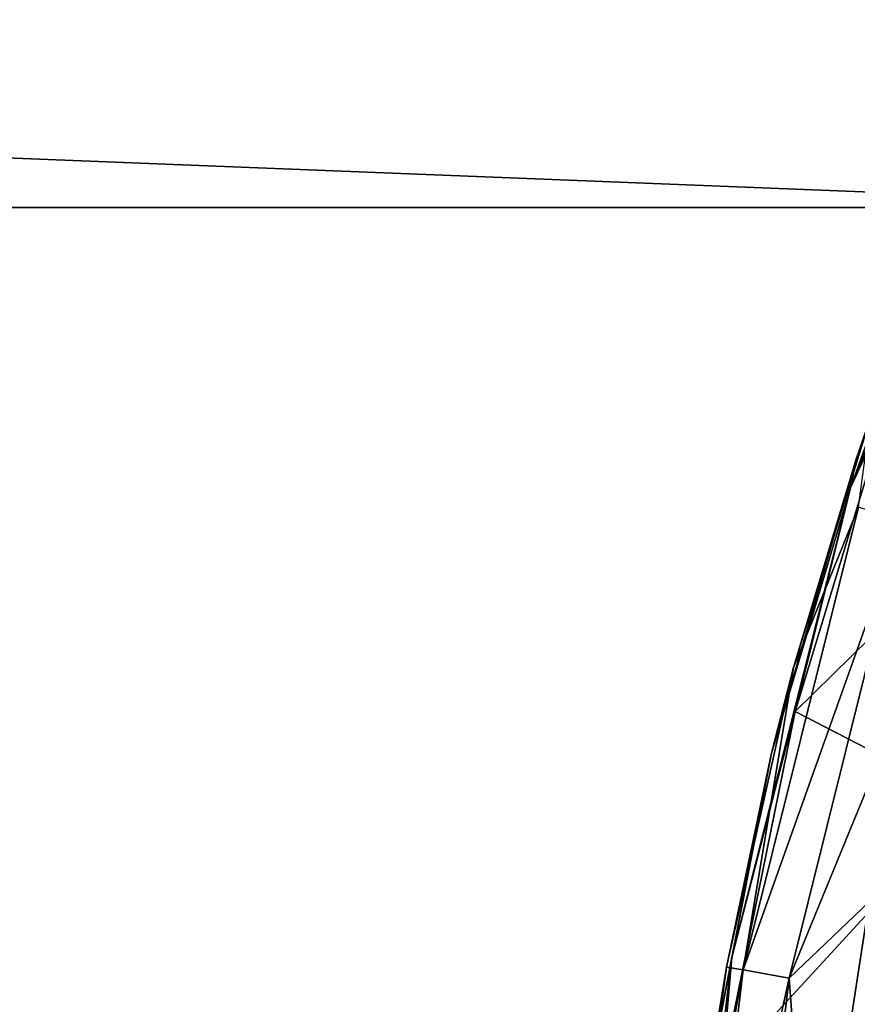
# Model space of a CAD drawing. Extents: x -252 to 252, y -10 to 987.
# Tile 31 of 256: x -19.53 to -12.98, y 86.8 to 94.51. Entities that reach past the tile are written whole.
import ezdxf

# ---------------------------------------------------------------- set-up
doc = ezdxf.new("R2010")
doc.units = 0
doc.header["$LTSCALE"] = 65.185185
for name, color, linetype in [('2647', 7, 'CONTINUOUS'), ('2648', 7, 'CONTINUOUS'), ('2650', 7, 'CONTINUOUS'), ('2668', 7, 'CONTINUOUS'), ('3523', 7, 'CONTINUOUS'), ('3914', 7, 'CONTINUOUS')]:
    doc.layers.add(name, color=color, linetype=linetype)

msp = doc.modelspace()

# ---------------------------------------------------------------- linework, layer by layer
at = {"layer": '2647', "color": 7, "linetype": 'CONTINUOUS'}
for points in [[(-13.4627, 89.089, -68.5), (-12.7377, 91.4792, -68.5), (-11.2661, 91.2496, -68.5), (-13.4627, 89.089, -68.5)], [(-12.094, 88.382, -68.5), (-13.4627, 89.089, -68.5), (-11.2661, 91.2496, -68.5), (-12.094, 88.382, -68.5)], [(-14.0376, 86.2635, -68.5), (-13.4627, 89.089, -68.5), (-12.094, 88.382, -68.5), (-14.0376, 86.2635, -68.5)], [(-12.6477, 85.1532, -68.5), (-14.0376, 86.2635, -68.5), (-12.094, 88.382, -68.5), (-12.6477, 85.1532, -68.5)]]:
    msp.add_3dface(points, dxfattribs=at)
at = {"layer": '2648', "color": 7, "linetype": 'CONTINUOUS'}
msp.add_3dface([(-12.8837, 87.5982, -15.5), (-13.3385, 84.6511, -15.5), (-11.3771, 85.8835, -15.5), (-12.8837, 87.5982, -15.5)], dxfattribs=at)
at = {"layer": '2650', "color": 7, "linetype": 'CONTINUOUS'}
for points in [[(-12.2434, 93.0188, -68.4), (-12.9857, 91.0659, -68.4), (-12.8737, 91.3932, -16.5), (-12.2434, 93.0188, -68.4)], [(-12.8737, 91.3932, -16.5), (-12.9857, 91.0659, -68.4), (-13.4764, 89.4348, -16.5), (-12.8737, 91.3932, -16.5)], [(-12.9857, 91.0659, -68.4), (-13.6478, 88.7622, -68.4), (-13.4764, 89.4348, -16.5), (-12.9857, 91.0659, -68.4)], [(-13.4764, 89.4348, -16.5), (-13.6478, 88.7622, -68.4), (-14.0017, 87.0879, -16.5), (-13.4764, 89.4348, -16.5)], [(-13.6478, 88.7622, -68.4), (-14.1682, 86.0734, -68.4), (-14.0017, 87.0879, -16.5), (-13.6478, 88.7622, -68.4)], [(-14.0017, 87.0879, -16.5), (-14.1682, 86.0734, -68.4), (-14.3728, 84.3421, -16.5), (-14.0017, 87.0879, -16.5)]]:
    msp.add_3dface(points, dxfattribs=at)
at = {"layer": '2668', "color": 7, "linetype": 'CONTINUOUS'}
for points in [[(-12.8737, 91.3932, -16.5), (-13.4764, 89.4348, -16.5), (-12.9682, 90.6901, -16.0005), (-12.8737, 91.3932, -16.5)], [(-13.8696, 87.0668, -16.0005), (-12.6194, 90.5783, -15.634), (-12.9682, 90.6901, -16.0005), (-13.8696, 87.0668, -16.0005)], [(-13.4764, 89.4348, -16.5), (-13.8696, 87.0668, -16.0005), (-12.9682, 90.6901, -16.0005), (-13.4764, 89.4348, -16.5)], [(-13.5092, 87.0014, -15.634), (-12.6194, 90.5783, -15.634), (-13.8696, 87.0668, -16.0005), (-13.5092, 87.0014, -15.634)], [(-13.5092, 87.0014, -15.634), (-12.2678, 90.0278, -15.5), (-12.6194, 90.5783, -15.634), (-13.5092, 87.0014, -15.634)], [(-12.8837, 87.5982, -15.5), (-12.2678, 90.0278, -15.5), (-13.5092, 87.0014, -15.634), (-12.8837, 87.5982, -15.5)], [(-13.4764, 89.4348, -16.5), (-14.0017, 87.0879, -16.5), (-13.8696, 87.0668, -16.0005), (-13.4764, 89.4348, -16.5)], [(-13.3385, 84.6511, -15.5), (-12.8837, 87.5982, -15.5), (-13.5092, 87.0014, -15.634), (-13.3385, 84.6511, -15.5)], [(-14.0017, 87.0879, -16.5), (-14.3728, 84.3421, -16.5), (-13.8696, 87.0668, -16.0005), (-14.0017, 87.0879, -16.5)], [(-14.3728, 84.3421, -16.5), (-14.3115, 83.364, -16.0005), (-13.8696, 87.0668, -16.0005), (-14.3728, 84.3421, -16.5)], [(-14.3115, 83.364, -16.0005), (-13.5092, 87.0014, -15.634), (-13.8696, 87.0668, -16.0005), (-14.3115, 83.364, -16.0005)], [(-13.9458, 83.3424, -15.634), (-13.5092, 87.0014, -15.634), (-14.3115, 83.364, -16.0005), (-13.9458, 83.3424, -15.634)], [(-13.9458, 83.3424, -15.634), (-13.3385, 84.6511, -15.5), (-13.5092, 87.0014, -15.634), (-13.9458, 83.3424, -15.634)]]:
    msp.add_3dface(points, dxfattribs=at)
at = {"layer": '3523', "color": 7, "linetype": 'CONTINUOUS'}
for points in [[(-12.2434, 93.0188, -68.4), (-11.5915, 94.3518, -68.4707), (-13.029, 90.8416, -68.4707), (-12.2434, 93.0188, -68.4)], [(-11.5915, 94.3518, -68.4707), (-12.7377, 91.4792, -68.5), (-13.029, 90.8416, -68.4707), (-11.5915, 94.3518, -68.4707)], [(-12.9857, 91.0659, -68.4), (-12.2434, 93.0188, -68.4), (-13.029, 90.8416, -68.4707), (-12.9857, 91.0659, -68.4)], [(-12.7377, 91.4792, -68.5), (-13.4627, 89.089, -68.5), (-13.029, 90.8416, -68.4707), (-12.7377, 91.4792, -68.5)], [(-13.6478, 88.7622, -68.4), (-12.9857, 91.0659, -68.4), (-13.029, 90.8416, -68.4707), (-13.6478, 88.7622, -68.4)], [(-13.6478, 88.7622, -68.4), (-13.029, 90.8416, -68.4707), (-13.9581, 87.1637, -68.4707), (-13.6478, 88.7622, -68.4)], [(-13.029, 90.8416, -68.4707), (-13.4627, 89.089, -68.5), (-13.9581, 87.1637, -68.4707), (-13.029, 90.8416, -68.4707)], [(-13.4627, 89.089, -68.5), (-14.0376, 86.2635, -68.5), (-13.9581, 87.1637, -68.4707), (-13.4627, 89.089, -68.5)], [(-14.1682, 86.0734, -68.4), (-13.6478, 88.7622, -68.4), (-13.9581, 87.1637, -68.4707), (-14.1682, 86.0734, -68.4)], [(-14.1682, 86.0734, -68.4), (-13.9581, 87.1637, -68.4707), (-14.4141, 83.3975, -68.4707), (-14.1682, 86.0734, -68.4)], [(-13.9581, 87.1637, -68.4707), (-14.0376, 86.2635, -68.5), (-14.4141, 83.3975, -68.4707), (-13.9581, 87.1637, -68.4707)]]:
    msp.add_3dface(points, dxfattribs=at)
at = {"layer": '3914', "color": 7, "linetype": 'CONTINUOUS'}
for points in [[(-110, 97.0344, 8.8992), (-110, 93.0384, 3.3992), (-9.9, 97.0344, 8.8992), (-110, 97.0344, 8.8992)], [(-110, 93.0384, 3.3992), (-9.9, 93.0384, 3.3992), (-9.9, 97.0344, 8.8992), (-110, 93.0384, 3.3992)], [(-110, 93.0384, -3.3992), (-110, 97.0344, -8.8992), (-9.9, 93.0384, -3.3992), (-110, 93.0384, -3.3992)], [(-110, 97.0344, -8.8992), (-9.9, 97.0344, -8.8992), (-9.9, 93.0384, -3.3992), (-110, 97.0344, -8.8992)], [(-110, 93.0384, 3.3992), (-110, 93.0384, -3.3992), (-9.9, 93.0384, 3.3992), (-110, 93.0384, 3.3992)], [(-110, 93.0384, -3.3992), (-9.9, 93.0384, -3.3992), (-9.9, 93.0384, 3.3992), (-110, 93.0384, -3.3992)]]:
    msp.add_3dface(points, dxfattribs=at)

doc.saveas('drawing.dxf')
